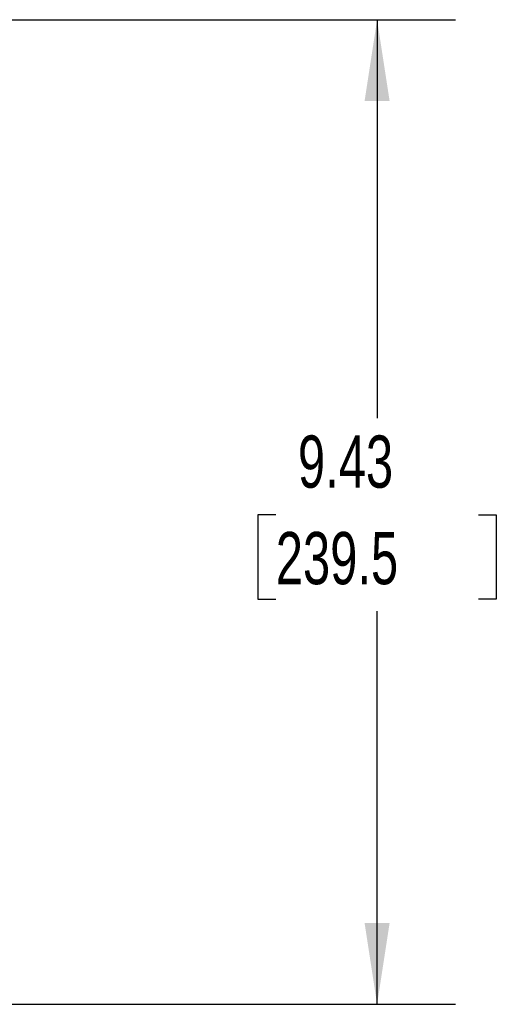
# Model space of a CAD drawing. Header units: inches. Extents: x 1.5 to 64.5, y 1.5 to 49.5.
# Tile 7 of 27: x 18.9 to 23.5, y 6.7 to 16.1. Entities that reach past the tile are written whole.
import ezdxf

# ---------------------------------------------------------------- set-up
doc = ezdxf.new("R2010")
doc.units = ezdxf.units.IN
doc.header["$LTSCALE"] = 6
doc.header["$MEASUREMENT"] = 0
doc.layers.add('DIMENSIONS', color=140, linetype='Continuous', lineweight=25)
doc.styles.add('SLDTEXTSTYLE0', font='TXT', dxfattribs={"width": 0.7})
doc.dimstyles.new('SLDDIMSTYLE0', dxfattribs={"dimtxt": 0.509766, "dimasz": 0.78, "dimexe": 0, "dimexo": 0.0625, "dimgap": 0.127441, "dimtad": 0, "dimtih": 1, "dimtoh": 1, "dimrnd": 1e-09, "dimzin": 12, "dimdsep": 46, "dimtxsty": 'SLDTEXTSTYLE0', "dimsah": 1, "dimcen": 0.09, "dimadec": 0, "dimazin": 3, "dimtfac": 1, "dimtofl": 0, "dimtmove": 0, "dimatfit": 3, "dimfxl": 0, "dimfrac": 2, "dimtolj": 1, "dimtzin": 12, "dimarcsym": 0})

# ---------------------------------------------------------------- blocks, each defined once
blk = doc.blocks.new('_D_10')
at = {"layer": 'DIMENSIONS'}
for p, q in [((17.1502, 16.1024), (23.1181, 16.1024)), ((22.3681, 16.1024), (22.3681, 12.2869)), ((21.3986, 11.3626), (21.2275, 11.3626)), ((21.2275, 11.3626), (21.2275, 10.5524)), ((23.3375, 11.3626), (23.5087, 11.3626)), ((23.5087, 11.3626), (23.5087, 10.5524)), ((21.2275, 10.5524), (21.3986, 10.5524)), ((23.5087, 10.5524), (23.3375, 10.5524)), ((22.3681, 6.6748), (22.3681, 10.4383)), ((18.6239, 6.6748), (23.1181, 6.6748))]:
    blk.add_line(p, q, dxfattribs=at)
for points in [[(22.3681, 16.1024), (22.2481, 15.3224), (22.4881, 15.3224)], [(22.3681, 6.6748), (22.4881, 7.4548), (22.2481, 7.4548)]]:
    blk.add_solid(points, dxfattribs=at)
at = {"layer": 'DIMENSIONS', "char_height": 0.5, "attachment_point": 1, "style": 'SLDTEXTSTYLE0'}
for s, insert in [('9.43', (21.6107, 12.1212)), ('239.5', (21.3986, 11.1969))]:
    blk.add_mtext(s, dxfattribs=dict(at, insert=insert))

msp = doc.modelspace()

# ---------------------------------------------------------------- dimensions: what is measured, and where the dimension line sits
at = {"layer": 'DIMENSIONS'}
dim = msp.add_linear_dim(base=(22.3681, 16.1024), p1=(18.3239, 6.6748), p2=(16.8502, 16.1024), angle=90, dimstyle='SLDDIMSTYLE0', dxfattribs=at)
dim.commit()
dim.dimension.update_dxf_attribs({"geometry": '_D_10', "text_midpoint": (22.3681, 11.3626), "dimtype": 160})

doc.saveas('drawing.dxf')
